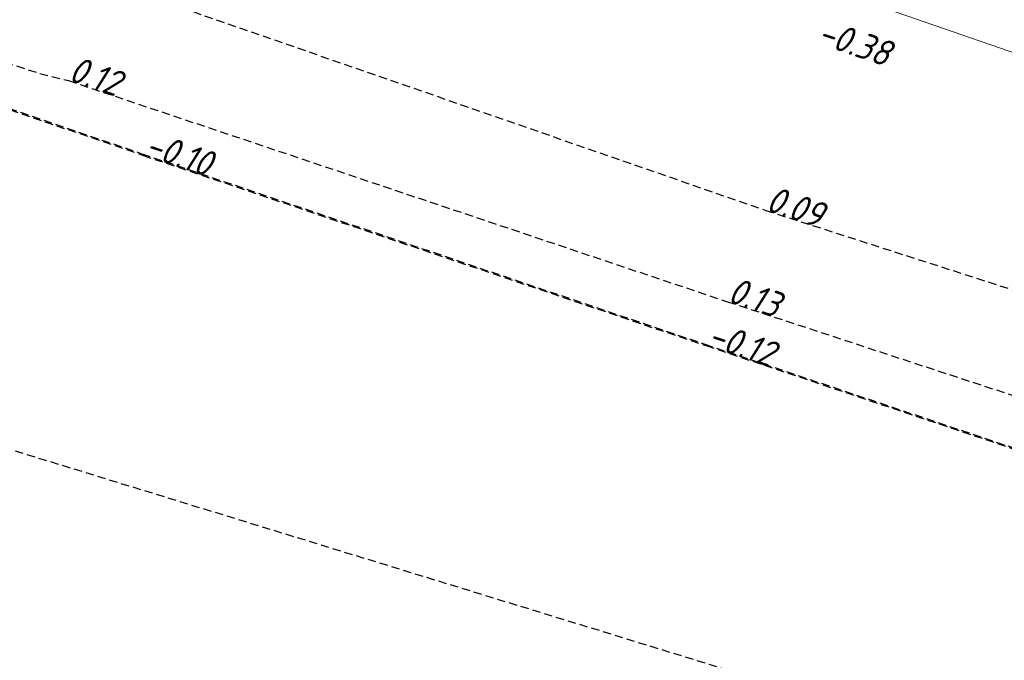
# Model space of a CAD drawing. Header units: metres. Extents: x 128615 to 129083, y 455669 to 456034.
# Tile 5 of 158: x 128756 to 128786, y 455775 to 455795. Entities that reach past the tile are written whole.
import ezdxf

# ---------------------------------------------------------------- set-up
doc = ezdxf.new("R2010")
doc.units = ezdxf.units.M
doc.linetypes.add('STIPPELFIJN', pattern=[0.375, 0.25, -0.125])
doc.layers.add('B-WE-OG-HOOGTELIJN-G', color=7, linetype='Continuous', lineweight=18)
doc.layers.add('B-XX-WH-WATER-G', color=150, linetype='Continuous', lineweight=18)
doc.layers.add('B-XX-GR-GRAS-G', color=90, linetype='Continuous')
doc.layers.add('B-XX-VH-KANTVERHARDING-GN', color=60, linetype='STIPPELFIJN')
doc.styles.add('ISO', font='Iso.shx', dxfattribs={"height": 50})

msp = doc.modelspace()

# ---------------------------------------------------------------- hatches: boundary and pattern name
at = {"layer": 'B-XX-GR-GRAS-G'}
h = msp.add_hatch(dxfattribs=at)
h.set_pattern_fill('CROSS', color=256, scale=0.09999999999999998, angle=-116.5632943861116, style=0)
h.set_pattern_definition([(340.9065815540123, (128738.9979208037, 455858.1422880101), (0.8077808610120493, 0.3923519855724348), [0.3174999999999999, -0.9525]), (70.90658155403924, (128739.0960088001, 455857.9403427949), (-0.3923519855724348, 0.8077808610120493), [0.3174999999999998, -0.9524999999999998])])
h.paths.add_polyline_path([(128776.6499536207, 455806.6590685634), (128776.258024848, 455806.1407220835), (128775.6439353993, 455806.3532906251), (128775.6563360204, 455807.0030116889), (128776.2780894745, 455807.1919928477)], flags=16)
h.paths.add_polyline_path([(128775.8470577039, 455806.4984893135), (128776.2439520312, 455806.3611033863), (128776.4205910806, 455806.8713960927), (128776.0236967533, 455807.00878202)], flags=0)
h.paths.add_polyline_path([(128823.7268470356, 455791.2124598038), (128825.4278227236, 455790.6236629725), (128825.624088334, 455791.1906548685), (128823.923112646, 455791.7794516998)], flags=16)
h.paths.add_polyline_path([(128847.1121172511, 455784.2177515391), (128847.5685110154, 455784.0597697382), (128847.5304863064, 455784.2200212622), (128847.3773920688, 455784.2428481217)], flags=16)
edge = h.paths.add_edge_path()
edge.add_line((128756.5752368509, 455815.2638754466), (128754.6963947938, 455809.7047080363))
edge.add_line((128754.6963947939, 455809.7047080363), (128774.7797492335, 455801.9906440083))
edge.add_line((128774.7797492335, 455801.9906440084), (128793.6903473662, 455795.4446949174))
edge.add_line((128793.6903473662, 455795.4446949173), (128824.7323112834, 455785.9985302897))
edge.add_line((128824.7323112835, 455785.9985302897), (128849.5897289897, 455778.8365583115))
edge.add_arc((128849.0360099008, 455776.9147375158), 1.999999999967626, 38.44325241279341, 73.92713842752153, ccw=False)
edge.add_line((128850.6024585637, 455778.158215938), (128851.6524541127, 455777.4549122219))
edge.add_line((128851.6524541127, 455777.4549122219), (128858.7863596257, 455775.3306783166))
edge.add_line((128858.7863596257, 455775.3306783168), (128861.4020115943, 455782.879947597))
edge.add_line((128861.4020115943, 455782.879947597), (128860.9950774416, 455783.0209411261))
edge.add_line((128860.9950774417, 455783.020941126), (128860.7365559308, 455782.8648072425))
edge.add_arc((128855.7646590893, 455783.3167730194), 4.992397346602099, -192.77180062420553, -5.194144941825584, ccw=False)
edge.add_line((128850.8957822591, 455784.4204349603), (128849.430526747, 455784.8790451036))
edge.add_line((128849.430526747, 455784.8790451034), (128801.8331784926, 455798.989894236))
edge.add_line((128801.8331784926, 455798.9898942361), (128772.2414243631, 455809.5352047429))
edge.add_line((128772.2414243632, 455809.5352047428), (128758.9951107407, 455814.2661693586))
edge.add_line((128758.9951107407, 455814.2661693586), (128756.5752368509, 455815.2638754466))

# ---------------------------------------------------------------- linework, layer by layer
at = {"layer": 'B-XX-VH-KANTVERHARDING-GN'}
for points in [[(128653.7672345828, 455753.4517663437), (128657.403622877, 455771.7977026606), (128664.7907021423, 455809.5897584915), (128715.3992501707, 455794.0669250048), (128794.2426748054, 455769.8295521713), (128937.5851853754, 455725.8497731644), (128955.0710231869, 455720.3719701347), (128957.028773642, 455719.7446096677), (128950.379134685, 455703.6999749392)], [(128738.0190470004, 455798.2800652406), (128742.2819063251, 455808.5739025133), (128737.977286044, 455798.1544030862), (128759.7710964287, 455790.6706428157), (128776.932360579, 455784.8672114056), (128801.0621654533, 455776.7620719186), (128823.2171708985, 455769.2955183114), (128839.3462274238, 455763.9064899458), (128843.3489789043, 455762.3762886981), (128889.2923970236, 455747.6662480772), (128929.2336843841, 455734.9016285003), (128944.7137918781, 455729.8728892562), (128943.0982609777, 455724.9032603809)], [(128738.0545619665, 455798.2255545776), (128742.3151787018, 455808.5203202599), (128738.0128283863, 455798.0998833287), (128759.8082685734, 455790.6208709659), (128776.9707965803, 455784.8211782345), (128801.1023665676, 455776.721295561), (128823.2589980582, 455769.2595685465), (128839.3892281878, 455763.8740539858), (128843.3923129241, 455762.3447247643), (128889.3389345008, 455747.6446931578), (128929.2830016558, 455734.8887749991), (128944.7642042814, 455729.8634081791), (128943.1497560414, 455724.8934274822)], [(128759.9106070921, 455795.4950380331), (128778.7918904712, 455788.9436706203), (128802.4786990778, 455781.3304502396), (128824.6029242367, 455774.0144383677), (128843.9649795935, 455768.4604935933)], [(128757.5304028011, 455792.9007955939), (128777.6260272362, 455786.1597201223), (128801.5795556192, 455778.2972416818), (128823.9611822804, 455770.9524822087), (128842.6301564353, 455764.3678225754)]]:
    msp.add_lwpolyline(points, dxfattribs=at)
msp.add_arc((128760.7872436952, 455807.6830832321), 15.13681077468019, 200.2321909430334, 257.5750675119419, dxfattribs=at)
at = {"layer": 'B-XX-WH-WATER-G'}
msp.add_lwpolyline([(128763.1187774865, 455802.1847291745), (128773.408022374, 455798.2326058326), (128792.4534410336, 455791.6399882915), (128807.9739551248, 455786.9170483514), (128823.596284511, 455782.1631257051), (128848.4822908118, 455774.9929167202, 1), (128849.5897289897, 455778.8365583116), (128824.7323112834, 455785.9985302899), (128809.1384448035, 455790.7437915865), (128793.6903473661, 455795.4446949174), (128774.7797492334, 455801.9906440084), (128764.5530249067, 455805.9187530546, 1.034057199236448), (128763.118777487, 455802.1847291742)], format="xyb", dxfattribs=at)

# ---------------------------------------------------------------- texts
at = {"layer": 'B-WE-OG-HOOGTELIJN-G', "style": 'ISO', "oblique": 13.5}
for s, p in [('-0.38', (128780.3176346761, 455794.0440285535, -0.378541)), ('0.12', (128757.4925574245, 455792.9103136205, 0.1229929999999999)), ('-0.10', (128759.8082675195, 455790.6208716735, -0.09601700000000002)), ('0.09', (128778.7540450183, 455788.9531882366, 0.08796800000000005)), ('0.13', (128777.5881817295, 455786.1692377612, 0.1288750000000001)), ('-0.12', (128776.9707954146, 455784.8211786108, -0.123127))]:
    msp.add_text(s, height=0.7999999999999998, rotation=341.1994003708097, dxfattribs=at).set_placement(p)

doc.saveas('drawing.dxf')
